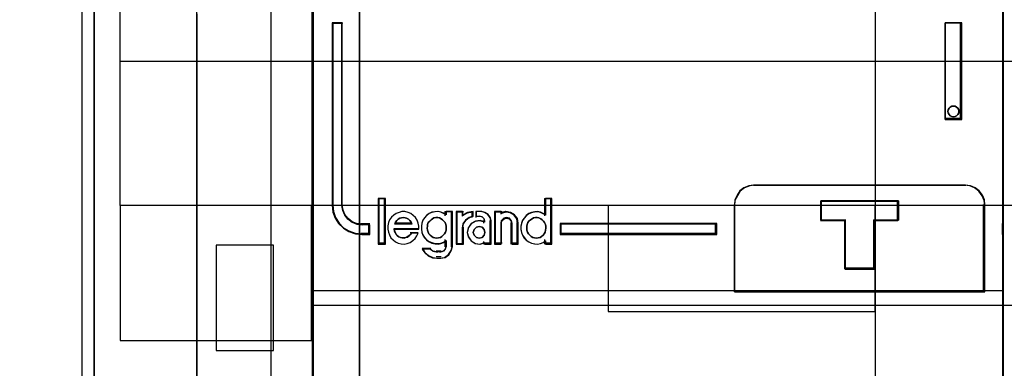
# Model space of a CAD drawing. Extents: x -558982 to 5119495, y -5290134 to 121759.
# Tile 15 of 256: x -479215 to -478702, y -24858 to -24677. Entities that reach past the tile are written whole.
import ezdxf

# ---------------------------------------------------------------- set-up
doc = ezdxf.new("R2010")
doc.units = 0
doc.header["$MEASUREMENT"] = 0
doc.layers.get('0').update_dxf_attribs({"color": 252})
for name, color, linetype in [('30', 7, 'Continuous'), ('45', 8, 'Continuous'), ('5', 7, 'Continuous'), ('50', 7, 'Continuous')]:
    doc.layers.add(name, color=color, linetype=linetype)

# ---------------------------------------------------------------- blocks, each defined once
blk = doc.blocks.new('*U1040')
at = {"layer": '5', "color": 7}
for points in [[(74.60017, -390.859656), (74.60017, -415.622431), (74.548612, -415.879306), (74.497054, -416.187556), (74.342381, -416.444431), (74.13615, -416.649932), (73.929919, -416.855432), (73.67213, -417.009557), (73.362784, -417.060932), (73.104995, -417.112307), (63.876157, -417.112307), (63.979273, -417.163682), (64.082388, -417.369182), (64.185504, -417.626058), (64.288619, -418.037058), (64.391735, -418.961809), (64.443293, -420.09206), (64.443293, -743.189759)], [(50.625815, -648.762415), (50.625815, -523.253164), (50.625815, -498.747264), (50.625815, -420.09206), (50.625815, -418.961809), (50.780488, -418.037058), (50.883604, -417.626058), (50.986719, -417.369182), (51.089835, -417.163682), (51.19295, -417.112307), (48.254158, -417.112307), (47.944812, -417.060932), (47.687023, -417.009557), (47.429234, -416.855432), (47.171446, -416.649932), (47.016772, -416.444431), (46.862099, -416.187556), (46.758983, -415.879306), (46.758983, -415.622431), (46.758983, -390.859656)], [(64.444049, -743.189733), (64.444049, -420.09035), (64.392492, -418.960093), (64.289378, -418.035337), (64.186265, -417.624335), (64.083152, -417.367458), (63.980038, -417.161957), (63.876925, -417.110582), (62.330223, -416.853705), (62.330223, -416.853705), (52.689115, -416.853705), (51.19397, -417.110582), (51.090856, -417.161957), (50.987743, -417.367458), (50.88463, -417.624335), (50.781516, -418.035337), (50.626846, -418.960093), (50.626846, -420.09035), (50.626846, -498.745964), (50.626846, -523.251991), (50.626846, -648.761896)]]:
    blk.add_lwpolyline(points, dxfattribs=at)
for points in [[(64.441398, -743.18882), (64.441398, -420.092375), (64.441398, -743.18882)], [(50.626846, -498.747316), (50.626846, -523.253168), (50.626846, -498.747316)], [(50.626846, -523.253168), (50.626846, -648.764229), (50.626846, -523.253168)]]:
    blk.add_lwpolyline(points, close=True, dxfattribs=at)
at = {"layer": '50', "color": 7}
for points in [[(55.98194, -85.921426), (391.762235, -85.921426), (391.762235, -735.000783), (55.98194, -735.000783), (55.98194, -85.921426)], [(59.825943, -728.385739), (387.918232, -728.385739), (387.918232, -441.457538), (59.825943, -441.457538), (59.825943, -728.385739)]]:
    blk.add_lwpolyline(points, dxfattribs=at)
blk = doc.blocks.new('*U1057')
at = {"layer": '50', "color": 7}
for points in [[(56.000497, -577.492635), (56.000497, -518.475839)], [(61.983887, -443.001103), (61.983887, -577.995737)], [(61.983887, -487.347089), (386.017439, -487.347089), (386.017439, -533.64975), (61.983887, -533.64975), (61.983887, -487.347089)], [(56.986683, -536.003943), (59.97175, -536.003943), (59.97175, -530.517005), (56.986683, -530.517005), (56.986683, -536.003943)]]:
    blk.add_lwpolyline(points, dxfattribs=at)
blk = doc.blocks.new('*U1058')
at = {"layer": '30', "color": 7}
for points in [[(91.27519, -463.504826), (91.27519, -557.494662)], [(50.0136, -544.482416), (50.0136, -476.517071)], [(91.27519, -463.504826), (91.27519, -557.494662)], [(50.0136, -544.482416), (50.0136, -476.517071)], [(51.981526, -492.476529), (396.088727, -492.476529), (396.088727, -528.454107), (51.981526, -528.454107), (51.981526, -492.476529)], [(51.981526, -499.973403), (396.088727, -499.973403), (396.088727, -520.957234), (51.981526, -520.957234), (51.981526, -499.973403)], [(51.981526, -535.476964), (61.94147, -535.476964), (61.94147, -528.451459), (51.981526, -528.451459), (51.981526, -535.476964)], [(77.375805, -533.970175), (91.27519, -533.970175), (91.27519, -528.451459), (77.375805, -528.451459), (77.375805, -533.970175)]]:
    blk.add_lwpolyline(points, dxfattribs=at)
blk.add_lwpolyline([(51.981526, -492.476529), (396.088727, -492.476529), (396.088727, -528.454107), (51.981526, -528.454107), (51.981526, -492.476529)], close=True, dxfattribs=at)
blk = doc.blocks.new('*U1059')
at = {"layer": '45', "color": 139}
for points in [[(62.013048, -469.157042), (62.013048, -551.860983)], [(97.902782, -469.157042), (97.902782, -551.860983)], [(63.012489, -518.934058), (63.012489, -528.469996)], [(63.012489, -518.934058), (63.57716, -518.934058)], [(63.508233, -518.934058), (63.508233, -528.469996)], [(94.904459, -523.978757), (94.904459, -518.934058)], [(94.904459, -518.934058), (95.781952, -518.934058)], [(95.713025, -523.978757), (95.713025, -518.934058)], [(94.904459, -523.909905), (95.781952, -523.909905)], [(85.000186, -527.397501), (84.745148, -527.433053), (84.472316, -527.53971), (84.246933, -527.711546), (84.098654, -527.942636), (83.9741, -528.191503), (83.950376, -528.469996)], [(84.931259, -527.397501), (95.978129, -527.397501)], [(96.97757, -528.469996), (96.947893, -528.191503), (96.841056, -527.942636), (96.66893, -527.711546), (96.443386, -527.53971), (96.188165, -527.433053), (95.909202, -527.397501)], [(65.411677, -528.078072), (65.411677, -530.458746)], [(65.411677, -528.078072), (65.790775, -528.078072)], [(65.721848, -528.078072), (65.721848, -530.458746)], [(74.067311, -528.078072), (74.067311, -528.994327)], [(74.067311, -528.078072), (74.44641, -528.078072)], [(74.377483, -528.078072), (74.377483, -530.458746)], [(63.012489, -528.401144), (63.053177, -528.748564), (63.16943, -529.078613), (63.355435, -529.373919), (63.605378, -529.622903), (63.896011, -529.802404), (64.238957, -529.91821), (64.581903, -529.952952)], [(63.508233, -528.401144), (63.555688, -528.673355), (63.65653, -528.921895), (63.828554, -529.146765), (64.053965, -529.318376), (64.303104, -529.424893), (64.581903, -529.460399)], [(83.950376, -532.95329), (83.950376, -528.401144)], [(88.43593, -528.199886), (92.484063, -528.199886)], [(88.43593, -528.199886), (88.43593, -529.267085)], [(92.415136, -528.199886), (92.415136, -529.267085)], [(96.908643, -532.95329), (96.908643, -528.401144)], [(67.524553, -529.690633), (67.524553, -529.52315), (67.495554, -529.372992), (67.431757, -529.217059), (67.350561, -529.078453), (67.234566, -528.962947), (67.106972, -528.870542), (66.973578, -528.807014), (66.805385, -528.766587), (66.648792, -528.766587), (66.503799, -528.807014), (66.341406, -528.858992), (66.219611, -528.945621), (66.097817, -529.061127), (66.005021, -529.205509), (65.941224, -529.344116), (65.918025, -529.511599), (65.918025, -529.679082), (65.941224, -529.835015), (65.999221, -529.985173), (66.074618, -530.129555), (66.190613, -530.24506), (66.318207, -530.34324), (66.457401, -530.406769), (66.613994, -530.447196), (66.770587, -530.458746), (66.92718, -530.435645), (67.072173, -530.372117), (67.211367, -530.279712), (67.327362, -530.175757), (67.420158, -530.03715), (67.483955, -529.898543)], [(67.161361, -529.41538), (67.119357, -529.318534), (67.053349, -529.228606), (66.987342, -529.166348), (66.891332, -529.117925), (66.807322, -529.090254), (66.723313, -529.076419), (66.621302, -529.090254), (66.543293, -529.117925), (66.459284, -529.166348), (66.381276, -529.228606), (66.315268, -529.318534), (66.273264, -529.41538)], [(68.956113, -528.93407), (68.815271, -528.858992), (68.674428, -528.795464), (68.527717, -528.766587), (68.36927, -528.778138), (68.210822, -528.807014), (68.064111, -528.870542), (67.935006, -528.974497), (67.829374, -529.090003), (67.735479, -529.217059), (67.682663, -529.372992), (67.665058, -529.5347), (67.665058, -529.690633), (67.682663, -529.858116), (67.735479, -529.996723), (67.829374, -530.141105), (67.935006, -530.256611), (68.064111, -530.34324), (68.210822, -530.406769), (68.36927, -530.447196), (68.527717, -530.458746), (68.674428, -530.435645), (68.815271, -530.372117), (68.956113, -530.291263)], [(68.887186, -528.766587), (68.887186, -528.994327)], [(68.887186, -528.766587), (69.271586, -528.766587)], [(69.202659, -528.766587), (69.202659, -530.607042)], [(69.465112, -528.766587), (69.465112, -530.458746)], [(69.465112, -528.766587), (69.84421, -528.766587)], [(70.361162, -528.766587), (70.039874, -528.83578), (69.775283, -529.004919)], [(69.775283, -528.766587), (69.775283, -529.004919)], [(70.361162, -528.999623), (70.14067, -529.073771), (69.951677, -529.222067), (69.819382, -529.413615), (69.775283, -529.648416)], [(70.292235, -528.766587), (70.292235, -529.068475)], [(70.485761, -528.766587), (70.485761, -529.068475)], [(70.809187, -528.766587), (70.485761, -528.766587)], [(70.485761, -528.999623), (70.73761, -528.999623)], [(70.965599, -529.306807), (70.922148, -529.142499), (70.81352, -529.035342), (70.668683, -528.999623)], [(71.281072, -529.306807), (71.242897, -529.090719), (71.12201, -528.925475), (70.937498, -528.811076), (70.740261, -528.766587)], [(71.469296, -528.766587), (71.469296, -530.458746)], [(71.469296, -528.766587), (71.858998, -528.766587)], [(72.696726, -529.41538), (72.6607, -529.149684), (72.498583, -528.945778), (72.288431, -528.80984), (72.030244, -528.766587), (71.790071, -528.834556)], [(71.790071, -528.766587), (71.790071, -528.896346)], [(72.386554, -529.41538), (72.348882, -529.242441), (72.242143, -529.117925), (72.091452, -529.076419), (71.940762, -529.117925), (71.815186, -529.242441), (71.790071, -529.41538)], [(74.136238, -528.93407), (74.00144, -528.858992), (73.86078, -528.795464), (73.702538, -528.766587), (73.556018, -528.778138), (73.386055, -528.807014), (73.251256, -528.870542), (73.110596, -528.974497), (73.016823, -529.090003), (72.91719, -529.217059), (72.870303, -529.372992), (72.829277, -529.5347), (72.829277, -529.690633), (72.870303, -529.858116), (72.91719, -529.996723), (73.016823, -530.141105), (73.110596, -530.256611), (73.251256, -530.34324), (73.386055, -530.406769), (73.556018, -530.447196), (73.702538, -530.458746), (73.86078, -530.435645), (74.00144, -530.372117), (74.136238, -530.291263)], [(88.43593, -529.198233), (89.748193, -529.198233)], [(89.679266, -529.198233), (89.679266, -531.761629)], [(91.177102, -529.198233), (92.484063, -529.198233)], [(91.177102, -529.198233), (91.177102, -531.761629)], [(64.512976, -529.391547), (64.974256, -529.391547)], [(64.905329, -529.391547), (64.905329, -529.952952)], [(66.222894, -529.653713), (67.524553, -529.653713)], [(66.222894, -529.653713), (66.252825, -529.756379), (66.300715, -529.852628), (66.348605, -529.955295), (66.414453, -530.025878), (66.480301, -530.083627), (66.576081, -530.122127), (66.665874, -530.141377), (66.755667, -530.15421), (66.851446, -530.122127), (66.935253, -530.096461), (67.01906, -530.038711), (67.084909, -529.968128), (67.150757, -529.884712)], [(66.273264, -529.346529), (67.161361, -529.346529)], [(69.465112, -530.458746), (69.84421, -530.458746), (69.84421, -529.579565)], [(70.965599, -529.302516), (70.719797, -529.237955), (70.473996, -529.261432), (70.252175, -529.390554), (70.102296, -529.601845), (70.04834, -529.848351), (70.102296, -530.083118), (70.252175, -530.28854), (70.473996, -530.423531), (70.719797, -530.458746), (70.965599, -530.382447)], [(70.896672, -529.237955), (70.896672, -529.367714)], [(71.212145, -529.237955), (71.212145, -530.458746)], [(71.790071, -529.346529), (71.790071, -530.458746)], [(72.317627, -529.346529), (72.317627, -530.458746)], [(72.627799, -529.346529), (72.627799, -530.458746)], [(74.878529, -529.391547), (83.025164, -529.391547)], [(74.878529, -529.391547), (74.878529, -529.952952)], [(82.956237, -529.952952), (82.956237, -529.391547)], [(96.908643, -529.952952), (96.908643, -529.391547)], [(97.902782, -529.952952), (97.902782, -529.391547)], [(64.512976, -529.884101), (64.974256, -529.884101)], [(67.08183, -529.852323), (67.484788, -529.852323)], [(68.887186, -530.228358), (68.887186, -530.607042)], [(74.067311, -530.228358), (74.067311, -530.458746)], [(74.878529, -529.884101), (83.025164, -529.884101)], [(65.411677, -530.389895), (65.790775, -530.389895)], [(67.699522, -530.673245), (67.845227, -530.89), (68.033431, -531.049379), (68.258061, -531.164131), (68.494833, -531.189632)], [(67.699522, -530.673245), (68.1555, -530.673245)], [(68.086573, -530.673245), (68.267278, -530.821964), (68.494833, -530.8798)], [(68.619431, -531.189632), (68.867871, -531.152406), (69.072834, -530.997301), (69.209476, -530.786358), (69.271586, -530.53819)], [(68.619431, -530.8798), (68.787772, -530.830998), (68.907014, -530.705509), (68.956113, -530.53819)], [(70.896672, -530.318395), (70.896672, -530.458746)], [(70.896672, -530.389895), (71.281072, -530.389895)], [(71.469296, -530.389895), (71.858998, -530.389895)], [(72.317627, -530.389895), (72.696726, -530.389895)], [(74.067311, -530.389895), (74.44641, -530.389895)], [(68.425906, -530.810948), (68.688358, -530.810948)], [(68.688358, -531.12078), (68.425906, -531.12078)], [(89.679266, -531.692778), (91.246029, -531.692778)], [(62.013048, -532.884439), (97.971708, -532.884439)]]:
    blk.add_lwpolyline(points, dxfattribs=at)
at = {"layer": '45', "color": 7}
for points in [[(97.937245, -480.650102), (97.937245, -488.115454), (97.937245, -502.342297), (97.937245, -529.427059), (97.937245, -529.920315), (97.937245, -532.918648), (97.937245, -540.384)], [(62.047512, -540.384), (62.047512, -532.918648), (62.047512, -511.758505), (62.047512, -509.275597), (62.047512, -502.342297), (62.047512, -502.342297), (62.047512, -488.115454), (62.047512, -480.650102)]]:
    blk.add_lwpolyline(points, dxfattribs=at)
for points in [[(64.295404, -529.423198), (64.053779, -529.322823), (63.835165, -529.161108), (63.668329, -528.949207), (63.570528, -528.714999), (63.524504, -528.458487), (63.524504, -518.934058), (63.012489, -518.934058), (63.012489, -528.458487), (63.05276, -528.793068), (63.167819, -529.110921), (63.351915, -529.395316), (63.599293, -529.635099), (63.886942, -529.807967), (64.226368, -529.919494), (64.565794, -529.952952), (64.974256, -529.952952), (64.974256, -529.456656), (64.565794, -529.456656), (64.295404, -529.423198)], [(94.904459, -518.934058), (94.904459, -523.978757), (95.781952, -523.978757), (95.781952, -518.934058), (94.904459, -518.934058)], [(95.578559, -523.381587), (95.62289, -523.469898), (95.62289, -523.551901), (95.62289, -523.633904), (95.578559, -523.722215), (95.508895, -523.778986), (95.439232, -523.816834), (95.344237, -523.835758), (95.255574, -523.816834), (95.173245, -523.778986), (95.116247, -523.722215), (95.071916, -523.633904), (95.052917, -523.551901), (95.071916, -523.469898), (95.116247, -523.381587), (95.173245, -523.331124), (95.255574, -523.286969), (95.344237, -523.274353), (95.439232, -523.286969), (95.508895, -523.331124), (95.578559, -523.381587)], [(83.950376, -532.95329), (96.97757, -532.95329), (96.97757, -529.917248), (96.97757, -529.417788), (96.97757, -528.413256), (96.949662, -528.149496), (96.849196, -527.913796), (96.687332, -527.694932), (96.475236, -527.532187), (96.235232, -527.431172), (95.972902, -527.397501), (84.938299, -527.397501), (84.698295, -527.431172), (84.441547, -527.532187), (84.22945, -527.694932), (84.089913, -527.913796), (83.972702, -528.149496), (83.950376, -528.413256), (83.950376, -532.95329)], [(65.790775, -530.458746), (65.790775, -528.078072), (65.411677, -528.078072), (65.411677, -530.458746), (65.790775, -530.458746)], [(72.91622, -529.2313), (72.869851, -529.385444), (72.829277, -529.545298), (72.829277, -529.699442), (72.869851, -529.865005), (72.91622, -530.002022), (73.014755, -530.144748), (73.107494, -530.258929), (73.246602, -530.344565), (73.379914, -530.407365), (73.548003, -530.447328), (73.692907, -530.458746), (73.849404, -530.43591), (73.988512, -530.37311), (74.121824, -530.293184), (74.121824, -530.458746), (74.44641, -530.458746), (74.44641, -528.078072), (74.121824, -528.078072), (74.121824, -528.951557), (73.988512, -528.877339), (73.849404, -528.814539), (73.692907, -528.785994), (73.548003, -528.797412), (73.379914, -528.825957), (73.246602, -528.888757), (73.107494, -528.99152), (73.014755, -529.105701), (72.91622, -529.2313)], [(88.43593, -529.217527), (88.43593, -528.199886), (92.484063, -528.199886), (92.484063, -529.217527), (91.22502, -529.217527), (91.22502, -531.761629), (89.700618, -531.761629), (89.700618, -529.217527), (88.43593, -529.217527)], [(89.700618, -529.217527), (89.700618, -531.761629), (91.22502, -531.761629), (91.22502, -529.217527), (92.484063, -529.217527), (92.484063, -528.199886), (88.43593, -528.199886), (88.43593, -529.217527), (89.700618, -529.217527)], [(65.941224, -529.344116), (65.918025, -529.511599), (65.918025, -529.679082), (65.941224, -529.835015), (65.999221, -529.985173), (66.074618, -530.129555), (66.190613, -530.24506), (66.318207, -530.34324), (66.457401, -530.406769), (66.613994, -530.447196), (66.770587, -530.458746), (66.92718, -530.435645), (67.072173, -530.372117), (67.211367, -530.279712), (67.327362, -530.175757), (67.420158, -530.03715), (67.483955, -529.898543), (67.135971, -529.898543), (67.072173, -529.973622), (67.008376, -530.03715), (66.92718, -530.089128), (66.845983, -530.112229), (66.753188, -530.141105), (66.666192, -530.129555), (66.579195, -530.112229), (66.4864, -530.077577), (66.422602, -530.0256), (66.358805, -529.962071), (66.312407, -529.869667), (66.266009, -529.783038), (66.237011, -529.690633), (67.524553, -529.690633), (67.524553, -529.52315), (67.495554, -529.372992), (67.431757, -529.217059), (67.350561, -529.078453), (67.234566, -528.962947), (67.106972, -528.870542), (66.973578, -528.807014), (66.805385, -528.766587), (66.648792, -528.766587), (66.503799, -528.807014), (66.341406, -528.858992), (66.219611, -528.945621), (66.097817, -529.061127), (66.005021, -529.205509), (65.941224, -529.344116)], [(67.161361, -529.41538), (66.273264, -529.41538), (66.315268, -529.318534), (66.381276, -529.228606), (66.459284, -529.166348), (66.543293, -529.117925), (66.621302, -529.090254), (66.723313, -529.076419), (66.807322, -529.090254), (66.891332, -529.117925), (66.987342, -529.166348), (67.053349, -529.228606), (67.119357, -529.318534), (67.161361, -529.41538)], [(67.931846, -528.971833), (67.827451, -529.085859), (67.734655, -529.211287), (67.682457, -529.365222), (67.665058, -529.524858), (67.665058, -529.678792), (67.682457, -529.844129), (67.734655, -529.98096), (67.827451, -530.123492), (67.931846, -530.237518), (68.05944, -530.323037), (68.204434, -530.385751), (68.361027, -530.42566), (68.51762, -530.437063), (68.662613, -530.414257), (68.801807, -530.351543), (68.941001, -530.271725), (68.941001, -530.590997), (68.900403, -530.727828), (68.801807, -530.830451), (68.662613, -530.87036), (68.459623, -530.87036), (68.262431, -530.830451), (68.105838, -530.727828), (67.699857, -530.727828), (67.83905, -530.921671), (68.018842, -531.064203), (68.233433, -531.166827), (68.459623, -531.189632), (68.662613, -531.189632), (68.894603, -531.155424), (69.085995, -531.012892), (69.213589, -530.819048), (69.271586, -530.590997), (69.271586, -528.766587), (68.941001, -528.766587), (68.941001, -528.931924), (68.801807, -528.857808), (68.662613, -528.795094), (68.51762, -528.766587), (68.361027, -528.77799), (68.204434, -528.806496), (68.05944, -528.86921), (67.931846, -528.971833)], [(68.604188, -529.100107), (68.681731, -529.14156), (68.765238, -529.194858), (68.824887, -529.259999), (68.8905, -529.336984), (68.932254, -529.443579), (68.944183, -529.532408), (68.956113, -529.639002), (68.944183, -529.733753), (68.908394, -529.840348), (68.86664, -529.929177), (68.795062, -529.994318), (68.729449, -530.05946), (68.651906, -530.112757), (68.550504, -530.142367), (68.461032, -530.15421), (68.365595, -530.142367), (68.276122, -530.112757), (68.198579, -530.05946), (68.115072, -529.994318), (68.049458, -529.929177), (68.007705, -529.840348), (67.971916, -529.733753), (67.954021, -529.639002), (67.971916, -529.532408), (67.983845, -529.443579), (68.019634, -529.336984), (68.097177, -529.259999), (68.16279, -529.194858), (68.234368, -529.14156), (68.311911, -529.100107), (68.407348, -529.076419), (68.52068, -529.076419), (68.604188, -529.100107)], [(69.465112, -528.766587), (69.465112, -530.458746), (69.801883, -530.458746), (69.801883, -529.615554), (69.843979, -529.396093), (69.970268, -529.217059), (70.150681, -529.078453), (70.361162, -529.009149), (70.361162, -528.766587), (70.054461, -528.818565), (69.801883, -528.945621), (69.801883, -528.766587), (69.465112, -528.766587)], [(70.247925, -529.407644), (70.101171, -529.615554), (70.04834, -529.858116), (70.101171, -530.089128), (70.247925, -530.291263), (70.465121, -530.424094), (70.705797, -530.458746), (70.946473, -530.383667), (70.946473, -530.458746), (71.281072, -530.458746), (71.281072, -529.257486), (71.245851, -529.061127), (71.134318, -528.910969), (70.964084, -528.807014), (70.782109, -528.766587), (70.512082, -528.766587), (70.512082, -529.009149), (70.705797, -529.009149), (70.8232, -529.038026), (70.911252, -529.124655), (70.946473, -529.257486), (70.946473, -529.321015), (70.705797, -529.257486), (70.465121, -529.280588), (70.247925, -529.407644)], [(71.469296, -528.766587), (71.469296, -530.458746), (71.809922, -530.458746), (71.809922, -529.372992), (71.833414, -529.22861), (71.950871, -529.124655), (72.09182, -529.090003), (72.232769, -529.124655), (72.332608, -529.22861), (72.367845, -529.372992), (72.367845, -530.458746), (72.696726, -530.458746), (72.696726, -529.372992), (72.661488, -529.124655), (72.502921, -528.93407), (72.29737, -528.807014), (72.044837, -528.766587), (71.809922, -528.830115), (71.809922, -528.766587), (71.469296, -528.766587)], [(73.867642, -529.14156), (73.951206, -529.194858), (74.016862, -529.259999), (74.064613, -529.336984), (74.112363, -529.443579), (74.136238, -529.532408), (74.136238, -529.639002), (74.118332, -529.733753), (74.100426, -529.840348), (74.046706, -529.929177), (73.987018, -529.994318), (73.909424, -530.05946), (73.837798, -530.112757), (73.742298, -530.142367), (73.640828, -530.15421), (73.551296, -530.142367), (73.455795, -530.112757), (73.366263, -530.05946), (73.300606, -529.994318), (73.234949, -529.929177), (73.187199, -529.840348), (73.145417, -529.733753), (73.139449, -529.639002), (73.145417, -529.532408), (73.157355, -529.443579), (73.205105, -529.336984), (73.252856, -529.259999), (73.336419, -529.194858), (73.419982, -529.14156), (73.497577, -529.100107), (73.593078, -529.076419), (73.68261, -529.076419), (73.77811, -529.100107), (73.867642, -529.14156)], [(70.928047, -529.698542), (70.965599, -529.848351), (70.928047, -529.99816), (70.827909, -530.110516), (70.671443, -530.15421), (70.521236, -530.110516), (70.402322, -529.99816), (70.358511, -529.848351), (70.402322, -529.698542), (70.521236, -529.586185), (70.671443, -529.542491), (70.827909, -529.586185), (70.928047, -529.698542)], [(74.878529, -529.391547), (74.878529, -529.952952), (83.025164, -529.952952), (83.025164, -529.391547), (74.878529, -529.391547)]]:
    blk.add_lwpolyline(points, close=True, dxfattribs=at)
at = {"layer": '45', "color": 1}
for points in [[(64.295404, -529.423198), (64.053779, -529.322823), (63.835165, -529.161108), (63.668329, -528.949207), (63.570528, -528.714999), (63.524504, -528.458487), (63.524504, -518.934058), (63.012489, -518.934058), (63.012489, -528.458487), (63.05276, -528.793068), (63.167819, -529.110921), (63.351915, -529.395316), (63.599293, -529.635099), (63.886942, -529.807967), (64.226368, -529.919494), (64.565794, -529.952952), (64.974256, -529.952952), (64.974256, -529.456656), (64.565794, -529.456656), (64.295404, -529.423198)], [(65.758963, -530.42432), (65.758963, -528.112497), (65.443489, -528.112497), (65.443489, -530.42432), (65.758963, -530.42432)], [(74.878529, -529.391547), (74.878529, -529.952952), (83.025164, -529.952952), (83.025164, -529.391547), (74.878529, -529.391547)], [(74.910341, -529.425973), (74.910341, -529.921174), (82.990701, -529.921174), (82.990701, -529.425973), (74.910341, -529.425973)]]:
    blk.add_lwpolyline(points, close=True, dxfattribs=at)
at = {"layer": '45', "color": 59}
for points in [[(94.904459, -518.934058), (94.904459, -523.978757), (95.781952, -523.978757), (95.781952, -518.934058), (94.904459, -518.934058)], [(64.286526, -529.394603), (64.053063, -529.294831), (63.841836, -529.134088), (63.680636, -528.92346), (63.586139, -528.69066), (63.54167, -528.435688), (63.54167, -518.968483), (63.046952, -518.968483), (63.046952, -528.435688), (63.085863, -528.76826), (63.197035, -529.084203), (63.374911, -529.366888), (63.613932, -529.605231), (63.891863, -529.77706), (64.219822, -529.887917), (64.547781, -529.921174), (64.942444, -529.921174), (64.942444, -529.42786), (64.547781, -529.42786), (64.286526, -529.394603)], [(95.578559, -523.381587), (95.62289, -523.469898), (95.62289, -523.551901), (95.62289, -523.633904), (95.578559, -523.722215), (95.508895, -523.778986), (95.439232, -523.816834), (95.344237, -523.835758), (95.255574, -523.816834), (95.173245, -523.778986), (95.116247, -523.722215), (95.071916, -523.633904), (95.052917, -523.551901), (95.071916, -523.469898), (95.116247, -523.381587), (95.173245, -523.331124), (95.255574, -523.286969), (95.344237, -523.274353), (95.439232, -523.286969), (95.508895, -523.331124), (95.578559, -523.381587)], [(83.950376, -532.95329), (96.97757, -532.95329), (96.97757, -529.917248), (96.97757, -529.417788), (96.97757, -528.413256), (96.949662, -528.149496), (96.849196, -527.913796), (96.687332, -527.694932), (96.475236, -527.532187), (96.235232, -527.431172), (95.972902, -527.397501), (84.938299, -527.397501), (84.698295, -527.431172), (84.441547, -527.532187), (84.22945, -527.694932), (84.089913, -527.913796), (83.972702, -528.149496), (83.950376, -528.413256), (83.950376, -532.95329)], [(65.790775, -530.458746), (65.790775, -528.078072), (65.411677, -528.078072), (65.411677, -530.458746), (65.790775, -530.458746)], [(72.91622, -529.2313), (72.869851, -529.385444), (72.829277, -529.545298), (72.829277, -529.699442), (72.869851, -529.865005), (72.91622, -530.002022), (73.014755, -530.144748), (73.107494, -530.258929), (73.246602, -530.344565), (73.379914, -530.407365), (73.548003, -530.447328), (73.692907, -530.458746), (73.849404, -530.43591), (73.988512, -530.37311), (74.121824, -530.293184), (74.121824, -530.458746), (74.44641, -530.458746), (74.44641, -528.078072), (74.121824, -528.078072), (74.121824, -528.951557), (73.988512, -528.877339), (73.849404, -528.814539), (73.692907, -528.785994), (73.548003, -528.797412), (73.379914, -528.825957), (73.246602, -528.888757), (73.107494, -528.99152), (73.014755, -529.105701), (72.91622, -529.2313)], [(88.43593, -529.217527), (88.43593, -528.199886), (92.484063, -528.199886), (92.484063, -529.217527), (91.22502, -529.217527), (91.22502, -531.761629), (89.700618, -531.761629), (89.700618, -529.217527), (88.43593, -529.217527)], [(89.700618, -529.217527), (89.700618, -531.761629), (91.22502, -531.761629), (91.22502, -529.217527), (92.484063, -529.217527), (92.484063, -528.199886), (88.43593, -528.199886), (88.43593, -529.217527), (89.700618, -529.217527)], [(89.712554, -529.232281), (89.712554, -531.727203), (91.212996, -531.727203), (91.212996, -529.232281), (92.45225, -529.232281), (92.45225, -528.234312), (88.467742, -528.234312), (88.467742, -529.232281), (89.712554, -529.232281)], [(65.941224, -529.344116), (65.918025, -529.511599), (65.918025, -529.679082), (65.941224, -529.835015), (65.999221, -529.985173), (66.074618, -530.129555), (66.190613, -530.24506), (66.318207, -530.34324), (66.457401, -530.406769), (66.613994, -530.447196), (66.770587, -530.458746), (66.92718, -530.435645), (67.072173, -530.372117), (67.211367, -530.279712), (67.327362, -530.175757), (67.420158, -530.03715), (67.483955, -529.898543), (67.135971, -529.898543), (67.072173, -529.973622), (67.008376, -530.03715), (66.92718, -530.089128), (66.845983, -530.112229), (66.753188, -530.141105), (66.666192, -530.129555), (66.579195, -530.112229), (66.4864, -530.077577), (66.422602, -530.0256), (66.358805, -529.962071), (66.312407, -529.869667), (66.266009, -529.783038), (66.237011, -529.690633), (67.524553, -529.690633), (67.524553, -529.52315), (67.495554, -529.372992), (67.431757, -529.217059), (67.350561, -529.078453), (67.234566, -528.962947), (67.106972, -528.870542), (66.973578, -528.807014), (66.805385, -528.766587), (66.648792, -528.766587), (66.503799, -528.807014), (66.341406, -528.858992), (66.219611, -528.945621), (66.097817, -529.061127), (66.005021, -529.205509), (65.941224, -529.344116)], [(67.161361, -529.41538), (66.273264, -529.41538), (66.315268, -529.318534), (66.381276, -529.228606), (66.459284, -529.166348), (66.543293, -529.117925), (66.621302, -529.090254), (66.723313, -529.076419), (66.807322, -529.090254), (66.891332, -529.117925), (66.987342, -529.166348), (67.053349, -529.228606), (67.119357, -529.318534), (67.161361, -529.41538)], [(67.931846, -528.971833), (67.827451, -529.085859), (67.734655, -529.211287), (67.682457, -529.365222), (67.665058, -529.524858), (67.665058, -529.678792), (67.682457, -529.844129), (67.734655, -529.98096), (67.827451, -530.123492), (67.931846, -530.237518), (68.05944, -530.323037), (68.204434, -530.385751), (68.361027, -530.42566), (68.51762, -530.437063), (68.662613, -530.414257), (68.801807, -530.351543), (68.941001, -530.271725), (68.941001, -530.590997), (68.900403, -530.727828), (68.801807, -530.830451), (68.662613, -530.87036), (68.459623, -530.87036), (68.262431, -530.830451), (68.105838, -530.727828), (67.699857, -530.727828), (67.83905, -530.921671), (68.018842, -531.064203), (68.233433, -531.166827), (68.459623, -531.189632), (68.662613, -531.189632), (68.894603, -531.155424), (69.085995, -531.012892), (69.213589, -530.819048), (69.271586, -530.590997), (69.271586, -528.766587), (68.941001, -528.766587), (68.941001, -528.931924), (68.801807, -528.857808), (68.662613, -528.795094), (68.51762, -528.766587), (68.361027, -528.77799), (68.204434, -528.806496), (68.05944, -528.86921), (67.931846, -528.971833)], [(68.604188, -529.100107), (68.681731, -529.14156), (68.765238, -529.194858), (68.824887, -529.259999), (68.8905, -529.336984), (68.932254, -529.443579), (68.944183, -529.532408), (68.956113, -529.639002), (68.944183, -529.733753), (68.908394, -529.840348), (68.86664, -529.929177), (68.795062, -529.994318), (68.729449, -530.05946), (68.651906, -530.112757), (68.550504, -530.142367), (68.461032, -530.15421), (68.365595, -530.142367), (68.276122, -530.112757), (68.198579, -530.05946), (68.115072, -529.994318), (68.049458, -529.929177), (68.007705, -529.840348), (67.971916, -529.733753), (67.954021, -529.639002), (67.971916, -529.532408), (67.983845, -529.443579), (68.019634, -529.336984), (68.097177, -529.259999), (68.16279, -529.194858), (68.234368, -529.14156), (68.311911, -529.100107), (68.407348, -529.076419), (68.52068, -529.076419), (68.604188, -529.100107)], [(69.465112, -528.766587), (69.465112, -530.458746), (69.801883, -530.458746), (69.801883, -529.615554), (69.843979, -529.396093), (69.970268, -529.217059), (70.150681, -529.078453), (70.361162, -529.009149), (70.361162, -528.766587), (70.054461, -528.818565), (69.801883, -528.945621), (69.801883, -528.766587), (69.465112, -528.766587)], [(69.496924, -528.798365), (69.496924, -530.42432), (69.808786, -530.42432), (69.808786, -529.614117), (69.847769, -529.403242), (69.964717, -529.231213), (70.131785, -529.098029), (70.326699, -529.031437), (70.326699, -528.798365), (70.042682, -528.848309), (69.808786, -528.970394), (69.808786, -528.798365), (69.496924, -528.798365)], [(70.247925, -529.407644), (70.101171, -529.615554), (70.04834, -529.858116), (70.101171, -530.089128), (70.247925, -530.291263), (70.465121, -530.424094), (70.705797, -530.458746), (70.946473, -530.383667), (70.946473, -530.458746), (71.281072, -530.458746), (71.281072, -529.257486), (71.245851, -529.061127), (71.134318, -528.910969), (70.964084, -528.807014), (70.782109, -528.766587), (70.512082, -528.766587), (70.512082, -529.009149), (70.705797, -529.009149), (70.8232, -529.038026), (70.911252, -529.124655), (70.946473, -529.257486), (70.946473, -529.321015), (70.705797, -529.257486), (70.465121, -529.280588), (70.247925, -529.407644)], [(71.469296, -528.766587), (71.469296, -530.458746), (71.809922, -530.458746), (71.809922, -529.372992), (71.833414, -529.22861), (71.950871, -529.124655), (72.09182, -529.090003), (72.232769, -529.124655), (72.332608, -529.22861), (72.367845, -529.372992), (72.367845, -530.458746), (72.696726, -530.458746), (72.696726, -529.372992), (72.661488, -529.124655), (72.502921, -528.93407), (72.29737, -528.807014), (72.044837, -528.766587), (71.809922, -528.830115), (71.809922, -528.766587), (71.469296, -528.766587)], [(71.501108, -528.798365), (71.501108, -530.42432), (71.824078, -530.42432), (71.824078, -529.381045), (71.846352, -529.242312), (71.957721, -529.142424), (72.091363, -529.109128), (72.225006, -529.142424), (72.31967, -529.242312), (72.35308, -529.381045), (72.35308, -530.42432), (72.664913, -530.42432), (72.664913, -529.381045), (72.631502, -529.142424), (72.481154, -528.959295), (72.286259, -528.83721), (72.046816, -528.798365), (71.824078, -528.859407), (71.824078, -528.798365), (71.501108, -528.798365)], [(73.867642, -529.14156), (73.951206, -529.194858), (74.016862, -529.259999), (74.064613, -529.336984), (74.112363, -529.443579), (74.136238, -529.532408), (74.136238, -529.639002), (74.118332, -529.733753), (74.100426, -529.840348), (74.046706, -529.929177), (73.987018, -529.994318), (73.909424, -530.05946), (73.837798, -530.112757), (73.742298, -530.142367), (73.640828, -530.15421), (73.551296, -530.142367), (73.455795, -530.112757), (73.366263, -530.05946), (73.300606, -529.994318), (73.234949, -529.929177), (73.187199, -529.840348), (73.145417, -529.733753), (73.139449, -529.639002), (73.145417, -529.532408), (73.157355, -529.443579), (73.205105, -529.336984), (73.252856, -529.259999), (73.336419, -529.194858), (73.419982, -529.14156), (73.497577, -529.100107), (73.593078, -529.076419), (73.68261, -529.076419), (73.77811, -529.100107), (73.867642, -529.14156)], [(70.928047, -529.698542), (70.965599, -529.848351), (70.928047, -529.99816), (70.827909, -530.110516), (70.671443, -530.15421), (70.521236, -530.110516), (70.402322, -529.99816), (70.358511, -529.848351), (70.402322, -529.698542), (70.521236, -529.586185), (70.671443, -529.542491), (70.827909, -529.586185), (70.928047, -529.698542)]]:
    blk.add_lwpolyline(points, close=True, dxfattribs=at)
at = {"layer": '45', "color": 139}
for points in [[(95.62289, -523.551901), (95.62289, -523.469898), (95.578559, -523.381587), (95.508895, -523.331124), (95.439232, -523.286969), (95.344237, -523.274353), (95.255574, -523.286969), (95.173245, -523.331124), (95.116247, -523.381587), (95.071916, -523.469898), (95.052917, -523.551901), (95.071916, -523.633904), (95.116247, -523.722215), (95.173245, -523.778986), (95.255574, -523.816834), (95.344237, -523.835758), (95.439232, -523.816834), (95.508895, -523.778986), (95.578559, -523.722215), (95.62289, -523.633904), (95.62289, -523.551901)], [(68.461032, -530.15421), (68.550504, -530.142367), (68.651906, -530.112757), (68.729449, -530.05946), (68.795062, -529.994318), (68.86664, -529.929177), (68.908394, -529.840348), (68.944183, -529.733753), (68.956113, -529.639002), (68.944183, -529.532408), (68.932254, -529.443579), (68.8905, -529.336984), (68.824887, -529.259999), (68.765238, -529.194858), (68.681731, -529.14156), (68.604188, -529.100107), (68.52068, -529.076419), (68.407348, -529.076419), (68.311911, -529.100107), (68.234368, -529.14156), (68.16279, -529.194858), (68.097177, -529.259999), (68.019634, -529.336984), (67.983845, -529.443579), (67.971916, -529.532408), (67.954021, -529.639002), (67.971916, -529.733753), (68.007705, -529.840348), (68.049458, -529.929177), (68.115072, -529.994318), (68.198579, -530.05946), (68.276122, -530.112757), (68.365595, -530.142367), (68.461032, -530.15421)], [(73.640828, -530.15421), (73.742298, -530.142367), (73.837798, -530.112757), (73.909424, -530.05946), (73.987018, -529.994318), (74.046706, -529.929177), (74.100426, -529.840348), (74.118332, -529.733753), (74.136238, -529.639002), (74.136238, -529.532408), (74.112363, -529.443579), (74.064613, -529.336984), (74.016862, -529.259999), (73.951206, -529.194858), (73.867642, -529.14156), (73.77811, -529.100107), (73.68261, -529.076419), (73.593078, -529.076419), (73.497577, -529.100107), (73.419982, -529.14156), (73.336419, -529.194858), (73.252856, -529.259999), (73.205105, -529.336984), (73.157355, -529.443579), (73.145417, -529.532408), (73.139449, -529.639002), (73.145417, -529.733753), (73.187199, -529.840348), (73.234949, -529.929177), (73.300606, -529.994318), (73.366263, -530.05946), (73.455795, -530.112757), (73.551296, -530.142367), (73.640828, -530.15421)], [(70.965599, -529.848351), (70.928047, -529.698542), (70.827909, -529.586185), (70.671443, -529.542491), (70.521236, -529.586185), (70.402322, -529.698542), (70.358511, -529.848351), (70.402322, -529.99816), (70.521236, -530.110516), (70.671443, -530.15421), (70.827909, -530.110516), (70.928047, -529.99816), (70.965599, -529.848351)]]:
    blk.add_lwpolyline(points, close=True, dxfattribs=at)

msp = doc.modelspace()

# ---------------------------------------------------------------- block references
at = {"xscale": 10, "yscale": 10, "zscale": 10}
for name in ['*U1040', '*U1058', '*U1057', '*U1059']:
    msp.add_blockref(name, (-479682.25, -19489.05), dxfattribs=at)

doc.saveas('drawing.dxf')
